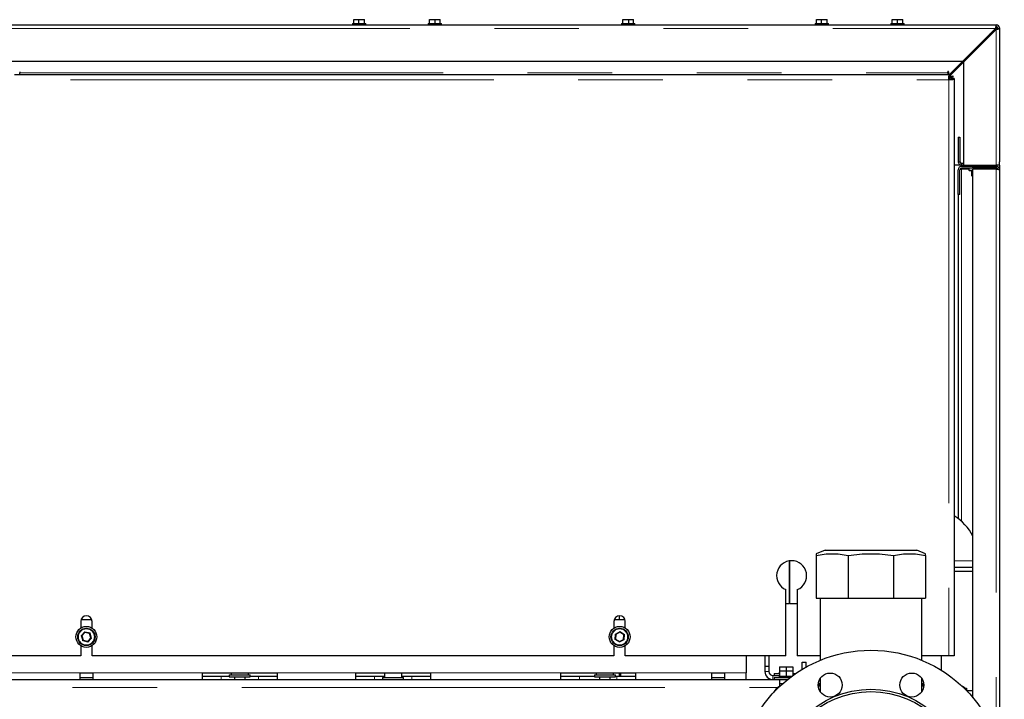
# Model space of a CAD drawing. Header units: millimetres. Extents: x 28 to 241, y 73 to 155.
# Tile 35 of 71: x 110 to 124, y 93 to 104. Entities that reach past the tile are written whole.
import ezdxf

# ---------------------------------------------------------------- set-up
doc = ezdxf.new("R2010")
doc.units = ezdxf.units.MM
doc.linetypes.add('PHANTOM', pattern=[12.7, 6.35, -1.27, 1.27, -1.27, 1.27, -1.27])

msp = doc.modelspace()

# ---------------------------------------------------------------- linework, layer by layer
at = {"color": 7, "linetype": 'Continuous', "lineweight": 25}
for p, q in [((114.567, 103.626), (114.567, 103.686)), ((114.567, 103.686), (114.644, 103.686)), ((114.644, 103.626), (114.644, 103.686)), ((114.644, 103.686), (114.727, 103.686)), ((114.727, 103.626), (114.727, 103.686)), ((115.705, 103.626), (115.705, 103.686)), ((115.705, 103.686), (115.79, 103.686)), ((115.79, 103.626), (115.79, 103.686)), ((115.79, 103.686), (115.865, 103.686)), ((115.865, 103.626), (115.865, 103.686)), ((118.607, 103.626), (118.607, 103.686)), ((118.607, 103.686), (118.693, 103.686)), ((118.693, 103.626), (118.693, 103.686)), ((118.693, 103.686), (118.767, 103.686)), ((118.767, 103.626), (118.767, 103.686)), ((121.509, 103.626), (121.509, 103.686)), ((121.509, 103.686), (121.586, 103.686)), ((121.586, 103.626), (121.586, 103.686)), ((121.586, 103.686), (121.669, 103.686)), ((121.669, 103.626), (121.669, 103.686)), ((122.647, 103.626), (122.647, 103.686)), ((122.647, 103.686), (122.724, 103.686)), ((122.724, 103.626), (122.724, 103.686)), ((122.724, 103.686), (122.807, 103.686)), ((122.807, 103.626), (122.807, 103.686)), ((109.107, 103.606), (124.207, 103.606)), ((114.547, 103.626), (114.547, 103.606)), ((114.547, 103.626), (114.747, 103.626)), ((114.747, 103.606), (114.747, 103.626)), ((115.685, 103.626), (115.685, 103.606)), ((115.685, 103.626), (115.885, 103.626)), ((115.885, 103.606), (115.885, 103.626)), ((118.587, 103.626), (118.587, 103.606)), ((118.587, 103.626), (118.787, 103.626)), ((118.787, 103.606), (118.787, 103.626)), ((121.489, 103.626), (121.489, 103.606)), ((121.489, 103.626), (121.689, 103.626)), ((121.689, 103.606), (121.689, 103.626)), ((122.627, 103.626), (122.627, 103.606)), ((122.627, 103.626), (122.827, 103.626)), ((122.827, 103.606), (122.827, 103.626)), ((124.193, 103.556), (123.703, 103.066)), ((123.717, 103.051), (124.207, 103.541)), ((124.183, 103.536), (124.199, 103.556)), ((124.207, 103.581), (124.207, 103.606)), ((124.207, 103.606), (124.218, 103.606)), ((124.218, 103.604), (124.218, 103.606)), ((124.232, 103.556), (124.257, 103.556)), ((124.256, 103.566), (124.257, 103.566)), ((124.257, 103.566), (124.257, 103.556)), ((124.257, 103.556), (124.257, 101.556)), ((123.781, 103.116), (123.757, 103.116)), ((123.757, 103.091), (123.757, 103.116)), ((109.057, 103.066), (123.703, 103.066)), ((123.503, 102.866), (123.703, 103.066)), ((123.717, 103.051), (123.517, 102.851)), ((123.717, 103.051), (123.717, 101.506)), ((109.477, 102.866), (123.517, 102.866)), ((109.557, 102.903), (109.557, 102.891)), ((109.557, 102.866), (109.557, 102.891)), ((123.478, 102.906), (123.49, 102.906)), ((123.478, 102.891), (123.478, 102.903)), ((123.478, 102.891), (123.478, 102.866)), ((123.49, 102.903), (123.49, 102.866)), ((123.497, 102.842), (123.517, 102.842)), ((123.497, 102.786), (123.497, 102.842)), ((123.497, 102.814), (123.517, 102.814)), ((123.507, 102.814), (123.507, 102.786)), ((123.517, 102.842), (123.517, 102.866)), ((123.517, 102.814), (123.517, 102.842)), ((123.517, 102.839), (123.555, 102.839)), ((123.517, 102.826), (123.542, 102.826)), ((123.525, 102.806), (123.525, 102.786)), ((123.525, 102.806), (123.554, 102.806)), ((123.555, 102.826), (123.542, 102.826)), ((123.543, 102.906), (123.571, 102.906)), ((123.554, 102.806), (123.554, 102.786)), ((123.577, 102.806), (123.554, 102.806)), ((123.577, 102.806), (123.577, 94.146)), ((123.554, 102.786), (123.497, 102.786)), ((123.637, 101.926), (123.662, 101.926)), ((123.637, 101.926), (123.637, 101.556)), ((123.662, 101.926), (123.662, 101.556)), ((123.687, 101.506), (123.577, 101.506)), ((123.717, 101.531), (123.687, 101.531)), ((123.717, 101.506), (123.687, 101.506)), ((123.857, 101.486), (123.687, 101.486)), ((123.697, 101.506), (123.697, 101.486)), ((123.717, 101.506), (124.207, 101.506)), ((123.847, 101.506), (123.847, 101.486)), ((123.857, 101.461), (123.857, 101.486)), ((123.857, 101.486), (124.207, 101.486)), ((123.937, 101.506), (123.937, 101.486)), ((124.027, 101.506), (124.027, 101.486)), ((124.257, 101.506), (124.207, 101.506)), ((124.207, 101.486), (124.207, 101.461)), ((124.257, 101.506), (124.257, 101.556)), ((124.257, 101.506), (124.257, 101.436)), ((123.637, 101.446), (123.638, 101.446)), ((123.637, 101.066), (123.637, 101.436)), ((123.662, 101.066), (123.662, 101.436)), ((123.664, 101.446), (123.687, 101.446)), ((123.857, 101.461), (123.687, 101.461)), ((123.797, 101.446), (123.687, 101.446)), ((123.697, 101.461), (123.697, 101.446)), ((123.797, 101.461), (123.797, 101.429)), ((123.857, 101.421), (123.805, 101.421)), ((123.837, 101.413), (123.837, 101.347)), ((123.857, 101.341), (123.843, 101.341)), ((124.207, 101.461), (123.857, 101.461)), ((124.207, 101.446), (123.857, 101.446)), ((123.857, 93.517), (123.857, 101.446)), ((124.077, 101.446), (124.077, 101.461)), ((124.132, 101.461), (124.132, 101.446)), ((124.155, 101.446), (124.155, 101.461)), ((124.255, 101.461), (124.249, 101.461)), ((124.255, 101.437), (124.255, 101.461)), ((124.257, 101.436), (124.257, 92.753)), ((123.662, 101.066), (123.637, 101.066)), ((123.637, 101.066), (123.637, 96.203)), ((121.639, 95.729), (121.507, 95.676)), ((121.639, 95.729), (123.015, 95.729)), ((123.147, 95.676), (123.015, 95.729)), ((121.102, 95.568), (121.102, 94.926)), ((121.112, 94.926), (121.112, 95.569)), ((121.507, 95.649), (121.507, 95.009)), ((121.987, 95.649), (121.987, 95.009)), ((122.667, 95.649), (122.667, 95.009)), ((123.147, 95.649), (123.147, 95.009)), ((121.102, 95.549), (121.112, 95.549)), ((123.857, 95.469), (123.577, 95.469)), ((123.857, 95.409), (123.577, 95.409)), ((121.052, 94.146), (121.052, 95.137)), ((121.222, 95.137), (121.222, 94.146)), ((121.507, 95.009), (121.987, 95.009)), ((121.566, 95.009), (121.566, 94.078)), ((121.987, 95.009), (122.667, 95.009)), ((122.667, 95.009), (123.147, 95.009)), ((123.088, 94.078), (123.088, 95.009)), ((121.102, 94.926), (121.052, 94.926)), ((121.222, 94.926), (121.112, 94.926)), ((110.477, 94.689), (110.637, 94.689)), ((118.477, 94.689), (118.637, 94.689)), ((118.557, 94.689), (118.557, 94.746)), ((110.472, 94.661), (110.472, 94.561)), ((110.642, 94.561), (110.642, 94.661)), ((118.472, 94.661), (118.472, 94.561)), ((118.642, 94.561), (118.642, 94.661)), ((110.536, 94.495), (110.489, 94.444)), ((110.489, 94.444), (110.51, 94.378)), ((110.604, 94.48), (110.536, 94.495)), ((110.578, 94.363), (110.625, 94.414)), ((110.625, 94.414), (110.604, 94.48)), ((118.498, 94.465), (118.496, 94.396)), ((118.496, 94.396), (118.555, 94.36)), ((118.559, 94.498), (118.498, 94.465)), ((118.555, 94.36), (118.616, 94.392)), ((118.618, 94.462), (118.559, 94.498)), ((118.616, 94.392), (118.618, 94.462)), ((110.472, 94.297), (110.472, 94.146)), ((110.51, 94.378), (110.578, 94.363)), ((110.642, 94.146), (110.642, 94.297)), ((118.472, 94.297), (118.472, 94.146)), ((118.642, 94.146), (118.642, 94.297)), ((110.472, 94.146), (102.642, 94.146)), ((118.472, 94.146), (110.642, 94.146)), ((121.052, 94.146), (118.642, 94.146)), ((120.457, 94.146), (120.457, 93.889)), ((120.737, 94.146), (120.737, 93.989)), ((120.797, 94.146), (120.797, 93.989)), ((121.566, 94.146), (121.222, 94.146)), ((123.497, 94.146), (123.088, 94.146)), ((123.38, 94.146), (123.38, 93.929)), ((123.577, 94.146), (123.497, 94.146)), ((120.737, 93.989), (120.797, 93.989)), ((120.737, 93.989), (120.737, 93.909)), ((120.797, 93.989), (120.797, 93.909)), ((120.957, 93.979), (120.957, 93.919)), ((120.957, 93.979), (121.057, 93.979)), ((121.057, 93.979), (121.057, 93.919)), ((121.057, 93.979), (121.157, 93.979)), ((121.157, 93.979), (121.157, 93.919)), ((121.297, 93.943), (121.297, 94.049)), ((121.297, 94.049), (121.357, 94.049)), ((121.357, 93.978), (121.357, 94.049)), ((110.462, 93.889), (110.652, 93.889)), ((110.462, 93.789), (110.462, 93.889)), ((110.462, 93.819), (110.584, 93.819)), ((110.584, 93.819), (110.652, 93.819)), ((110.652, 93.889), (110.652, 93.789)), ((112.297, 93.889), (113.417, 93.889)), ((112.297, 93.789), (112.297, 93.889)), ((112.297, 93.839), (112.577, 93.839)), ((112.577, 93.839), (112.7, 93.839)), ((112.7, 93.859), (112.7, 93.829)), ((112.7, 93.859), (112.899, 93.859)), ((112.7, 93.829), (112.899, 93.829)), ((112.727, 93.889), (112.727, 93.859)), ((112.777, 93.829), (112.777, 93.789)), ((112.899, 93.859), (113.014, 93.859)), ((112.899, 93.829), (113.014, 93.829)), ((112.937, 93.789), (112.937, 93.829)), ((112.987, 93.859), (112.987, 93.889)), ((113.014, 93.829), (113.014, 93.859)), ((113.014, 93.839), (113.137, 93.839)), ((113.137, 93.839), (113.417, 93.839)), ((113.417, 93.889), (113.417, 93.789)), ((114.597, 93.889), (115.717, 93.889)), ((114.597, 93.789), (114.597, 93.889)), ((114.597, 93.839), (114.877, 93.839)), ((114.877, 93.839), (115.027, 93.839)), ((115, 93.819), (115, 93.789)), ((115, 93.819), (115.184, 93.819)), ((115.027, 93.889), (115.027, 93.819)), ((115.184, 93.819), (115.314, 93.819)), ((115.287, 93.819), (115.287, 93.889)), ((115.287, 93.839), (115.437, 93.839)), ((115.314, 93.789), (115.314, 93.819)), ((115.437, 93.839), (115.717, 93.839)), ((115.717, 93.889), (115.717, 93.789)), ((117.677, 93.889), (118.797, 93.889)), ((117.677, 93.789), (117.677, 93.889)), ((117.677, 93.839), (117.957, 93.839)), ((117.957, 93.839), (118.18, 93.839)), ((118.18, 93.859), (118.18, 93.829)), ((118.18, 93.859), (118.361, 93.859)), ((118.18, 93.829), (118.361, 93.829)), ((118.207, 93.889), (118.207, 93.859)), ((118.257, 93.829), (118.257, 93.789)), ((118.361, 93.859), (118.494, 93.859)), ((118.361, 93.829), (118.494, 93.829)), ((118.417, 93.789), (118.417, 93.829)), ((118.467, 93.859), (118.467, 93.889)), ((118.494, 93.829), (118.494, 93.859)), ((118.494, 93.839), (118.517, 93.839)), ((118.517, 93.839), (118.797, 93.839)), ((118.557, 93.839), (118.557, 93.889)), ((118.577, 93.839), (118.577, 93.889)), ((118.797, 93.889), (118.797, 93.789)), ((119.942, 93.889), (120.132, 93.889)), ((119.942, 93.789), (119.942, 93.889)), ((119.942, 93.819), (120.064, 93.819)), ((120.064, 93.819), (120.132, 93.819)), ((120.132, 93.889), (120.132, 93.789)), ((120.457, 93.789), (120.457, 93.889)), ((120.857, 93.849), (120.957, 93.849)), ((120.877, 93.879), (120.877, 93.849)), ((120.877, 93.879), (120.957, 93.879)), ((120.877, 93.819), (120.877, 93.789)), ((120.877, 93.819), (121.114, 93.819)), ((120.952, 93.899), (120.952, 93.879)), ((120.952, 93.899), (120.957, 93.899)), ((120.952, 93.839), (120.952, 93.819)), ((120.952, 93.839), (120.957, 93.839)), ((120.957, 93.919), (120.957, 93.839)), ((120.957, 93.919), (121.057, 93.919)), ((120.957, 93.839), (120.979, 93.839)), ((120.979, 93.839), (121.035, 93.839)), ((121.035, 93.839), (121.057, 93.839)), ((121.057, 93.919), (121.057, 93.839)), ((121.057, 93.919), (121.157, 93.919)), ((121.057, 93.839), (121.079, 93.839)), ((121.079, 93.839), (121.135, 93.839)), ((121.135, 93.839), (121.14, 93.839)), ((121.157, 93.919), (121.157, 93.851)), ((121.157, 93.899), (121.162, 93.899)), ((121.157, 93.879), (121.197, 93.879)), ((121.162, 93.879), (121.162, 93.899)), ((121.566, 93.808), (121.566, 93.606)), ((123.088, 93.606), (123.088, 93.808)), ((108.817, 93.789), (110.462, 93.789)), ((110.462, 93.789), (110.652, 93.789)), ((110.652, 93.789), (112.297, 93.789)), ((112.297, 93.789), (113.417, 93.789)), ((113.417, 93.789), (114.597, 93.789)), ((114.597, 93.789), (115.717, 93.789)), ((115.717, 93.789), (117.677, 93.789)), ((117.677, 93.789), (118.797, 93.789)), ((118.797, 93.789), (119.942, 93.789)), ((119.942, 93.789), (120.132, 93.789)), ((120.132, 93.789), (120.457, 93.789)), ((120.457, 93.789), (120.957, 93.789)), ((120.957, 93.789), (121.075, 93.789)), ((120.957, 93.789), (120.957, 93.686)), ((120.957, 93.729), (121.004, 93.729)), ((121.566, 93.709), (121.535, 93.709)), ((121.536, 93.729), (121.566, 93.729)), ((121.566, 93.689), (121.536, 93.689)), ((123.088, 93.729), (123.118, 93.729)), ((123.119, 93.709), (123.088, 93.709)), ((123.118, 93.689), (123.088, 93.689)), ((123.739, 93.659), (123.762, 93.659)), ((123.762, 93.659), (123.762, 93.635)), ((123.776, 93.609), (123.779, 93.619)), ((123.857, 93.619), (123.779, 93.619))]:
    msp.add_line(p, q, dxfattribs=at)
at = {"color": 8, "linetype": 'PHANTOM', "lineweight": 18}
for p, q in [((109.057, 103.556), (124.193, 103.556)), ((124.193, 103.556), (124.199, 103.556)), ((124.199, 103.556), (124.207, 103.556)), ((124.207, 103.556), (124.207, 103.541)), ((124.207, 103.541), (124.207, 101.506)), ((123.593, 102.956), (123.621, 102.956)), ((109.557, 102.891), (123.478, 102.891)), ((123.542, 102.826), (123.542, 102.806)), ((97.617, 102.786), (123.497, 102.786)), ((123.497, 102.786), (123.497, 94.146)), ((123.662, 101.556), (123.637, 101.556)), ((123.687, 101.531), (123.687, 101.506)), ((124.207, 101.506), (124.207, 101.486)), ((123.687, 101.446), (123.687, 96.161)), ((123.797, 101.429), (123.857, 101.429)), ((123.857, 101.413), (123.837, 101.413)), ((123.837, 101.347), (123.857, 101.347)), ((124.207, 101.446), (124.207, 92.911)), ((123.857, 95.569), (123.577, 95.569)), ((110.478, 94.446), (110.533, 94.506)), ((110.502, 94.369), (110.478, 94.446)), ((110.533, 94.506), (110.612, 94.488)), ((110.636, 94.411), (110.581, 94.352)), ((110.612, 94.488), (110.636, 94.411)), ((118.486, 94.39), (118.488, 94.471)), ((118.555, 94.348), (118.486, 94.39)), ((118.488, 94.471), (118.559, 94.51)), ((118.626, 94.386), (118.555, 94.348)), ((118.559, 94.51), (118.628, 94.467)), ((118.628, 94.467), (118.626, 94.386)), ((110.581, 94.352), (110.502, 94.369)), ((108.817, 93.889), (110.462, 93.889)), ((110.652, 93.889), (112.297, 93.889)), ((112.577, 93.839), (112.577, 93.789)), ((113.137, 93.839), (113.137, 93.789)), ((113.417, 93.889), (114.597, 93.889)), ((114.877, 93.839), (114.877, 93.789)), ((115.437, 93.839), (115.437, 93.789)), ((115.717, 93.889), (117.677, 93.889)), ((117.957, 93.839), (117.957, 93.789)), ((118.517, 93.839), (118.517, 93.789)), ((118.797, 93.889), (119.942, 93.889)), ((120.132, 93.889), (120.457, 93.889)), ((120.737, 93.909), (120.797, 93.909)), ((120.857, 93.849), (120.857, 93.789)), ((100.187, 93.669), (120.927, 93.669))]:
    msp.add_line(p, q, dxfattribs=at)
at = {"color": 7, "linetype": 'Continuous', "lineweight": 25, "flags": 128}
for points in [[(124.192, 103.526), (124.185, 103.534), (124.178, 103.541)], [(124.121, 103.455), (124.114, 103.463), (124.107, 103.469)], [(110.533, 94.506), (110.533, 94.504), (110.534, 94.502), (110.534, 94.5), (110.535, 94.499), (110.535, 94.497), (110.536, 94.496), (110.536, 94.496), (110.536, 94.495), (110.536, 94.495)], [(110.612, 94.488), (110.61, 94.487), (110.609, 94.485), (110.608, 94.484), (110.607, 94.483), (110.606, 94.482), (110.605, 94.481), (110.604, 94.48), (110.604, 94.48), (110.604, 94.48)], [(110.636, 94.411), (110.634, 94.412), (110.632, 94.412), (110.63, 94.413), (110.628, 94.413), (110.627, 94.413), (110.625, 94.414), (110.625, 94.414), (110.625, 94.414)], [(118.488, 94.471), (118.49, 94.47), (118.492, 94.469), (118.494, 94.468), (118.495, 94.467), (118.496, 94.466), (118.497, 94.466), (118.498, 94.465), (118.498, 94.465)], [(118.559, 94.498), (118.559, 94.498), (118.559, 94.499), (118.559, 94.5), (118.559, 94.501), (118.559, 94.503), (118.559, 94.505), (118.559, 94.507), (118.559, 94.51)], [(118.555, 94.348), (118.555, 94.35), (118.555, 94.352), (118.555, 94.354), (118.555, 94.355), (118.555, 94.357), (118.555, 94.358), (118.555, 94.359), (118.555, 94.359), (118.555, 94.36)]]:
    msp.add_lwpolyline(points, dxfattribs=at)
at = {"color": 7, "linetype": 'Continuous', "lineweight": 25}
for centre, radius in [((110.557, 94.429), 0.157), ((110.557, 94.429), 0.13), ((118.557, 94.429), 0.157), ((118.557, 94.429), 0.13), ((122.327, 92.229), 2), ((121.715, 93.707), 0.18), ((122.939, 93.707), 0.18), ((122.327, 92.229), 1.415), ((122.327, 92.229), 1.38)]:
    msp.add_circle(centre, radius, dxfattribs=at)
at = {"color": 8, "linetype": 'PHANTOM', "lineweight": 18}
for centre in [(110.557, 94.429), (118.557, 94.429)]:
    msp.add_circle(centre, 0.12, dxfattribs=at)
at = {"color": 7, "linetype": 'Continuous', "lineweight": 25}
for centre, radius, start, end in [((124.207, 103.556), 0.05, 0, 90), ((124.207, 103.556), 0.025, 0, 90), ((123.484, 102.903), 0.00625, 0, 180), ((123.555, 102.833), 0.00625, 270, 90), ((123.687, 101.556), 0.05, 180, 270), ((123.687, 101.436), 0.05, 90, 180), ((123.687, 101.556), 0.025, 180, 270), ((123.687, 101.436), 0.025, 90, 180), ((123.805, 101.429), 0.008, 180, 270), ((123.829, 101.413), 0.008, 360, 90), ((123.843, 101.347), 0.006, 180, 270), ((123.149, 95.569), 0.8, 27.7485, 57.6561), ((121.137, 95.346), 0.225, 292.1961, 247.8039), ((110.557, 94.661), 0.085, 0, 180), ((118.557, 94.661), 0.085, 0, 180), ((109.803, 91.38), 3.14, 77.3735, 77.5842), ((123.229, 85.595), 9.993, 118.2677, 118.3339), ((115.799, 89.819), 5.371, 58.2441, 58.3672), ((114.7, 101.751), 8.275, 298.2552, 298.3351), ((103.341, 100.943), 9.721, 317.4512, 317.5192), ((109.194, 93.921), 1.452, 17.2492, 17.7046), ((120.857, 93.909), 0.12, 180, 270), ((120.857, 93.909), 0.06, 180, 270), ((121.047, 93.509), 0.2, 115.6558, 154.3442), ((123.607, 93.509), 0.2, 25.6558, 64.3442)]:
    msp.add_arc(centre, radius, start, end, dxfattribs=at)
for points, knots in [([(124.207, 103.606), (124.206, 103.605), (124.204, 103.604), (124.201, 103.595), (124.198, 103.582), (124.195, 103.568), (124.193, 103.559), (124.193, 103.556)], [0, 0, 0, 0, 0.218127, 0.436292, 0.654473, 0.872637, 1, 1, 1, 1]), ([(124.207, 103.581), (124.206, 103.58), (124.204, 103.58), (124.201, 103.575), (124.197, 103.568), (124.195, 103.561), (124.193, 103.557), (124.193, 103.556)], [0, 0, 0, 0, 0.228255, 0.4568, 0.68505, 0.913301, 1, 1, 1, 1]), ([(124.205, 103.579), (124.203, 103.575), (124.201, 103.567), (124.199, 103.559), (124.199, 103.556)], [0, 0, 0, 0, 0.636712, 1, 1, 1, 1]), ([(124.214, 103.579), (124.214, 103.579), (124.212, 103.578), (124.209, 103.574), (124.204, 103.567), (124.201, 103.56), (124.199, 103.556), (124.199, 103.556)], [0, 0, 0, 0, 0.065958, 0.360199, 0.654356, 0.948301, 1, 1, 1, 1]), ([(124.207, 103.556), (124.208, 103.559), (124.21, 103.565), (124.212, 103.573), (124.214, 103.578), (124.215, 103.579), (124.216, 103.579)], [0, 0, 0, 0, 0.316462, 0.632898, 0.949554, 1, 1, 1, 1]), ([(124.23, 103.564), (124.23, 103.564), (124.23, 103.563), (124.225, 103.561), (124.217, 103.558), (124.21, 103.556), (124.207, 103.556)], [0, 0, 0, 0, 0.032779, 0.355295, 0.677609, 1, 1, 1, 1]), ([(124.207, 103.541), (124.213, 103.542), (124.224, 103.544), (124.239, 103.548), (124.251, 103.551), (124.256, 103.553), (124.257, 103.555), (124.257, 103.556)], [0, 0, 0, 0, 0.218151, 0.436309, 0.65446, 0.87264, 1, 1, 1, 1]), ([(124.207, 103.541), (124.21, 103.542), (124.216, 103.545), (124.224, 103.548), (124.229, 103.551), (124.232, 103.554), (124.232, 103.555), (124.232, 103.556)], [0, 0, 0, 0, 0.228438, 0.45683, 0.685171, 0.913426, 1, 1, 1, 1]), ([(124.221, 103.547), (124.223, 103.548), (124.227, 103.553), (124.23, 103.557), (124.231, 103.561), (124.231, 103.561)], [0, 0, 0, 0, 0.298711, 0.961797, 1, 1, 1, 1]), ([(124.257, 101.436), (124.256, 101.442), (124.255, 101.455), (124.243, 101.472), (124.227, 101.483), (124.214, 101.485), (124.207, 101.486)], [0, 0, 0, 0, 0.249961, 0.499986, 0.749969, 1, 1, 1, 1]), ([(124.231, 101.443), (124.23, 101.444), (124.23, 101.448), (124.225, 101.454), (124.217, 101.459), (124.21, 101.46), (124.207, 101.461)], [0, 0, 0, 0, 0.069969, 0.380007, 0.689927, 1, 1, 1, 1]), ([(124.207, 101.446), (124.214, 101.445), (124.227, 101.444), (124.243, 101.441), (124.255, 101.438), (124.256, 101.436), (124.257, 101.436)], [0, 0, 0, 0, 0.250037, 0.500002, 0.750024, 1, 1, 1, 1]), ([(121.507, 95.649), (121.546, 95.657), (121.625, 95.672), (121.745, 95.678), (121.866, 95.672), (121.947, 95.657), (121.987, 95.649)], [0, 0, 0, 0, 0.246999, 0.493937, 0.746936, 1, 1, 1, 1]), ([(121.507, 95.676), (121.507, 95.675), (121.507, 95.673), (121.507, 95.657), (121.507, 95.649)], [0, 0, 0, 0, 0.493871, 1, 1, 1, 1]), ([(121.987, 95.649), (122.043, 95.657), (122.154, 95.672), (122.324, 95.678), (122.496, 95.672), (122.61, 95.657), (122.667, 95.649)], [0, 0, 0, 0, 0.247003, 0.493939, 0.746937, 1, 1, 1, 1]), ([(122.667, 95.649), (122.706, 95.657), (122.785, 95.672), (122.905, 95.678), (123.026, 95.672), (123.107, 95.657), (123.147, 95.649)], [0, 0, 0, 0, 0.247002, 0.493942, 0.746936, 1, 1, 1, 1]), ([(123.147, 95.649), (123.147, 95.656), (123.147, 95.671), (123.147, 95.678), (123.147, 95.676), (123.147, 95.676)], [0, 0, 0, 0, 0.493996, 0.98788, 1, 1, 1, 1])]:
    msp.add_open_spline(points, degree=3, knots=knots, dxfattribs=at)

doc.saveas('drawing.dxf')
